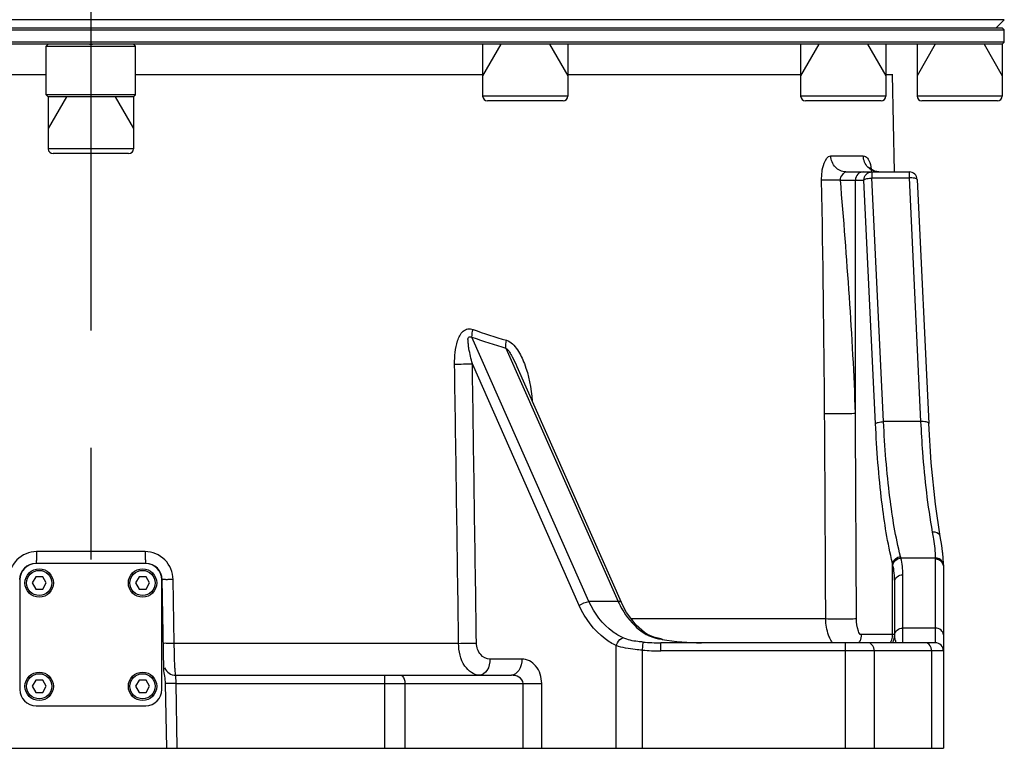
# Model space of a CAD drawing. Header units: millimetres. Extents: x -741 to 6994, y 0 to 4947.
# Tile 6 of 97: x 1514 to 1757, y 2360 to 2539. Entities that reach past the tile are written whole.
import ezdxf

# ---------------------------------------------------------------- set-up
doc = ezdxf.new("R2010")
doc.units = ezdxf.units.MM
doc.header["$LTSCALE"] = 384.676471
doc.linetypes.add('CENTER', pattern=[0.6, 0.375, -0.075, 0.075, -0.075])
for name, color, linetype in [('204101000046_DXF_AXIS', 7, 'CONTINUOUS'), ('304103000034DXF_CONTINUOUS_LINE', 7, 'CONTINUOUS'), ('304103000046DXF_CONTINUOUS_LINE', 7, 'CONTINUOUS'), ('304104000389DXF_CONTINUOUS_LINE', 7, 'CONTINUOUS'), ('304105000042DXF_CONTINUOUS_LINE', 7, 'CONTINUOUS'), ('304105000239DXF_CONTINUOUS_LINE', 7, 'CONTINUOUS'), ('501023000016DXF_CONTINUOUS_LINE', 7, 'CONTINUOUS'), ('501023000197DXF_CONTINUOUS_LINE', 7, 'CONTINUOUS'), ('501023000198DXF_CONTINUOUS_LINE', 7, 'CONTINUOUS')]:
    doc.layers.add(name, color=color, linetype=linetype)

msp = doc.modelspace()

# ---------------------------------------------------------------- linework, layer by layer
at = {"layer": '204101000046_DXF_AXIS', "color": 7, "linetype": 'CENTER'}
msp.add_line((1531.571, 2837.882), (1531.571, 2406.441), dxfattribs=at)
at = {"layer": '304103000034DXF_CONTINUOUS_LINE', "color": 7, "linetype": 'Continuous'}
for p, q in [((1756.571, 2539.431), (1306.571, 2539.431)), ((1754.571, 2537.431), (1756.571, 2539.431))]:
    msp.add_line(p, q, dxfattribs=at)
at = {"layer": '304103000046DXF_CONTINUOUS_LINE', "color": 7, "linetype": 'Continuous'}
for p, q in [((1435.071, 2525.931), (1520.571, 2525.931)), ((1542.571, 2525.931), (1628.071, 2525.931)), ((1649.071, 2525.931), (1706.401, 2525.931)), ((1727.401, 2525.931), (1729.072, 2525.931)), ((1729.49, 2501.931), (1729.071, 2525.931)), ((1717.536, 2501.931), (1733.117, 2501.931)), ((1735.115, 2500.026), (1737.952, 2439.99)), ((1636.489, 2454.016), (1636.49, 2454.015)), ((1636.493, 2454.007), (1662.189, 2395.908)), ((1741.169, 2409.909), (1740.811, 2412.124)), ((1741.49, 2406.999), (1741.317, 2408.571)), ((1741.57, 2405.155), (1741.571, 2404.882)), ((1741.571, 2404.882), (1741.571, 2359.931)), ((1549.525, 2379.45), (1549.14, 2401.501)), ((1729.571, 2387.931), (1729.571, 2401.033)), ((1667.94, 2388.472), (1667.939, 2388.472)), ((1739.571, 2385.931), (1671.964, 2385.931)), ((1552.499, 2377.931), (1635.15, 2377.931)), ((1550.268, 2359.931), (1549.989, 2375.886)), ((1321.571, 2359.931), (1741.571, 2359.931))]:
    msp.add_line(p, q, dxfattribs=at)
at = {"layer": '304103000046DXF_CONTINUOUS_LINE', "color": 9, "linetype": 'Continuous'}
for p, q in [((1713.851, 2505.862), (1721.837, 2505.862)), ((1723.979, 2501.931), (1723.979, 2500.449)), ((1733.117, 2501.931), (1733.117, 2500.449)), ((1716.196, 2499.931), (1722.009, 2499.931)), ((1719.892, 2442.435), (1719.892, 2499.931)), ((1724.845, 2439.895), (1722.009, 2499.931)), ((1723.979, 2500.449), (1733.117, 2500.449)), ((1726.815, 2440.413), (1723.979, 2500.449)), ((1733.117, 2500.449), (1735.954, 2440.413)), ((1654.254, 2396.085), (1625.439, 2461.236)), ((1633.819, 2458.543), (1661.444, 2396.083)), ((1651.886, 2395.099), (1625.544, 2454.657)), ((1735.954, 2440.413), (1726.815, 2440.413)), ((1544.94, 2408.379), (1518.203, 2408.379)), ((1739.57, 2406.793), (1731.1, 2406.793)), ((1739.57, 2406.793), (1739.571, 2406.52)), ((1739.571, 2406.52), (1739.571, 2385.931)), ((1729.04, 2387.931), (1729.04, 2405.537)), ((1552.106, 2385.792), (1551.835, 2401.501)), ((1731.571, 2385.931), (1731.571, 2402.672)), ((1661.444, 2396.083), (1654.254, 2396.085)), ((1712.598, 2391.792), (1664.733, 2391.792)), ((1739.571, 2389.548), (1731.571, 2389.548)), ((1672.263, 2386.82), (1672.253, 2386.77)), ((1729.571, 2387.931), (1721.346, 2387.931)), ((1622.162, 2385.792), (1552.106, 2385.792)), ((1661.001, 2359.931), (1661.001, 2385.245)), ((1667.429, 2384.113), (1667.589, 2386.097)), ((1667.429, 2359.931), (1667.429, 2384.113)), ((1671.964, 2383.931), (1671.964, 2385.931)), ((1717.429, 2359.931), (1717.429, 2385.931)), ((1637.722, 2381.931), (1629.869, 2381.931)), ((1741.571, 2383.931), (1671.964, 2383.931)), ((1724.5, 2383.931), (1724.5, 2359.931)), ((1738.642, 2383.931), (1738.642, 2359.931)), ((1552.587, 2375.931), (1552.499, 2377.931)), ((1603.892, 2377.931), (1603.892, 2359.931)), ((1552.587, 2375.931), (1549.989, 2375.886)), ((1552.587, 2375.931), (1642.613, 2375.931)), ((1552.866, 2359.931), (1552.587, 2375.931)), ((1608.892, 2375.931), (1608.892, 2359.931)), ((1638.042, 2359.931), (1638.042, 2375.931)), ((1642.613, 2359.931), (1642.613, 2375.931))]:
    msp.add_line(p, q, dxfattribs=at)
at = {"layer": '304103000046DXF_CONTINUOUS_LINE', "color": 7, "linetype": 'Continuous'}
for points in [[(1723.946, 2502.531), (1723.551, 2502.938), (1723.49, 2503.032)], [(1725.681, 2501.931), (1724.718, 2502.102), (1723.946, 2502.531)], [(1740.811, 2412.124), (1739.615, 2420.05), (1738.573, 2430.224), (1737.952, 2439.99)], [(1741.57, 2405.177), (1741.49, 2406.999), (1741.169, 2409.91), (1740.811, 2412.124)], [(1667.94, 2388.472), (1665.887, 2390.283), (1663.494, 2393.412), (1662.19, 2395.908)], [(1672.263, 2386.82), (1671.943, 2386.882), (1670.211, 2387.341), (1668.693, 2387.994), (1667.939, 2388.472)]]:
    msp.add_lwpolyline(points, dxfattribs=at)
at = {"layer": '304103000046DXF_CONTINUOUS_LINE', "color": 9, "linetype": 'Continuous'}
for centre, radius, start, end in [((1709.151, 2500.112), 14.878, 7.03161, 9.94524), ((-3484.372, 2404.006), 5196.833, 0.422922, 1.05688), ((1662.584, 2561.74), 105.273, 249.49646, 254.20297), ((1662.926, 2563.499), 108.918, 249.86843, 254.49995), ((1618.933, 2731.866), 277.288, 270.46236, 271.36631), ((1707.469, 2401.171), 24.291, 13.38112, 14.279), ((1713.134, 2402.651), 18.438, 0.06287, 12.98027), ((1702.706, 2399.401), 27.039, 12.28525, 13.11482), ((1710.138, 2401.017), 19.433, 0.04941, 12.2943), ((1681.165, 2404.985), 21.637, 204.29346, 205.67074), ((1675.883, 2407.468), 21.014, 259.72659, 260.05252), ((1681.965, 2442.589), 56.658, 260.13046, 270.0468), ((1725.003, 2387.926), 4.036, 330.04241, 342.25559), ((1724.955, 2387.935), 4.084, 342.32533, 359.94376), ((1619.931, 2663.456), 277.673, 270.46018, 271.36474), ((1671.959, 2440.455), 56.523, 265.40363, 270.00507), ((1717.34, 2387.911), 4.002, 329.75771, 337.82865), ((1738.542, 2388.327), 8.999, 191.70043, 195.52664)]:
    msp.add_arc(centre, radius, start, end, dxfattribs=at)
at = {"layer": '304103000046DXF_CONTINUOUS_LINE', "color": 7, "linetype": 'Continuous'}
for centre, radius, start, end in [((1733.117, 2499.932), 2, 2.71976, 90.00136), ((1518.002, 2401.431), 4, 90, 179), ((1545.141, 2401.431), 4, 1, 90), ((1725.571, 2387.931), 4, 329.36365, 360), ((1671.959, 2443.782), 57.851, 265.66825, 270.00509), ((1739.571, 2383.931), 2, 0, 90), ((1552.499, 2380.932), 3, 203.24932, 270.0001)]:
    msp.add_arc(centre, radius, start, end, dxfattribs=at)
at = {"layer": '304103000046DXF_CONTINUOUS_LINE', "color": 9, "linetype": 'Continuous'}
for points, knots in [([(1711.577, 2499.862), (1711.553, 2501.283), (1711.665, 2503.304), (1713.044, 2505.862), (1713.851, 2505.862)], [0, 0, 0, 0, 0.6379335, 1, 1, 1, 1]), ([(1717.536, 2501.931), (1716.594, 2501.931), (1714.597, 2502.843), (1713.868, 2504.864), (1713.851, 2505.862)], [0, 0, 0, 0, 0.4856452, 1, 1, 1, 1]), ([(1721.837, 2505.862), (1722.033, 2505.862), (1722.656, 2505.684), (1723.425, 2504.484), (1723.681, 2503.389), (1723.806, 2502.681)], [0, 0, 0, 0, 0.1479014, 0.4590495, 1, 1, 1, 1]), ([(1716.196, 2499.931), (1716.091, 2500.421), (1716.67, 2501.133), (1717.21, 2501.931), (1717.536, 2501.931)], [0, 0, 0, 0, 0.6057095, 1, 1, 1, 1]), ([(1721.861, 2501.931), (1721.358, 2501.931), (1720.305, 2501.497), (1719.892, 2500.441), (1719.892, 2499.931)], [0, 0, 0, 0, 0.4972939, 1, 1, 1, 1]), ([(1722.009, 2499.931), (1722.009, 2500.436), (1722.416, 2501.491), (1723.47, 2501.931), (1723.979, 2501.931)], [0, 0, 0, 0, 0.4977529, 1, 1, 1, 1]), ([(1716.196, 2499.931), (1715.737, 2499.923), (1714.197, 2499.897), (1712.657, 2499.87), (1711.577, 2499.862)], [0, 0, 0, 0, 0.2985041, 1, 1, 1, 1]), ([(1719.892, 2442.435), (1719.643, 2452.016), (1718.47, 2471.194), (1717.021, 2490.345), (1716.196, 2499.931)], [0, 0, 0, 0, 0.499017, 1, 1, 1, 1]), ([(1722.009, 2499.931), (1722.145, 2500.145), (1722.906, 2500.33), (1723.545, 2500.43), (1723.979, 2500.449)], [0, 0, 0, 0, 0.3688038, 1, 1, 1, 1]), ([(1735.115, 2500.026), (1735.102, 2500.254), (1734.148, 2500.447), (1733.585, 2500.47), (1733.117, 2500.449)], [0, 0, 0, 0, 0.3268481, 1, 1, 1, 1]), ([(1621.17, 2454.588), (1621.156, 2455.552), (1621.229, 2457.484), (1621.759, 2460.262), (1622.776, 2462.473), (1624.404, 2463.409), (1625.313, 2463.284), (1625.71, 2463.136)], [0, 0, 0, 0, 0.2606361, 0.519214, 0.768013, 0.8853358, 1, 1, 1, 1]), ([(1625.544, 2454.657), (1625.377, 2455.271), (1625.058, 2456.502), (1624.756, 2458.044), (1624.53, 2459.3), (1624.565, 2460.182), (1624.275, 2461.269), (1625.225, 2461.432), (1625.439, 2461.236)], [0, 0, 0, 0, 0.2553946, 0.5093652, 0.6357415, 0.7592492, 0.8831796, 1, 1, 1, 1]), ([(1633.925, 2460.443), (1635.065, 2460.121), (1636.864, 2458.089), (1637.891, 2455.913), (1638.348, 2454.726)], [0, 0, 0, 0, 0.4820691, 1, 1, 1, 1]), ([(1633.819, 2458.543), (1634.515, 2458.007), (1635.354, 2456.365), (1636.133, 2454.821), (1636.489, 2454.016)], [0, 0, 0, 0, 0.4997305, 1, 1, 1, 1]), ([(1719.894, 2442.435), (1718.766, 2442.251), (1716.22, 2442.384), (1713.7, 2442.288), (1712.319, 2442.366)], [0, 0, 0, 0, 0.4526019, 1, 1, 1, 1]), ([(1724.845, 2439.895), (1724.982, 2440.109), (1725.742, 2440.294), (1726.382, 2440.394), (1726.815, 2440.413)], [0, 0, 0, 0, 0.3687932, 1, 1, 1, 1]), ([(1729.04, 2405.537), (1727.82, 2410.489), (1726.04, 2421.934), (1725.15, 2433.453), (1724.845, 2439.895)], [0, 0, 0, 0, 0.4415876, 1, 1, 1, 1]), ([(1731.009, 2407.163), (1729.791, 2411.95), (1728.01, 2423.025), (1727.12, 2434.177), (1726.815, 2440.413)], [0, 0, 0, 0, 0.4416955, 1, 1, 1, 1]), ([(1737.951, 2439.99), (1737.94, 2440.217), (1736.984, 2440.411), (1736.422, 2440.434), (1735.954, 2440.413)], [0, 0, 0, 0, 0.326567, 1, 1, 1, 1]), ([(1735.954, 2440.413), (1736.077, 2437.893), (1736.643, 2428.785), (1737.641, 2419.689), (1738.842, 2413.196)], [0, 0, 0, 0, 0.2764742, 1, 1, 1, 1]), ([(1740.81, 2412.124), (1740.714, 2412.662), (1739.84, 2413.214), (1739.075, 2413.216), (1738.842, 2413.196)], [0, 0, 0, 0, 0.7005512, 1, 1, 1, 1]), ([(1738.842, 2413.196), (1738.948, 2412.626), (1739.311, 2410.508), (1739.551, 2408.362), (1739.57, 2406.793)], [0, 0, 0, 0, 0.2696175, 1, 1, 1, 1]), ([(1518.203, 2408.379), (1516.452, 2408.379), (1512.806, 2406.888), (1511.338, 2403.258), (1511.308, 2401.501)], [0, 0, 0, 0, 0.4992316, 1, 1, 1, 1]), ([(1518.203, 2408.379), (1518.203, 2408.002), (1518.185, 2407.325), (1518.176, 2406.347), (1518.067, 2405.876), (1518.081, 2405.431), (1518.002, 2405.431)], [0, 0, 0, 0, 0.3818292, 0.7044715, 0.9204005, 1, 1, 1, 1]), ([(1551.835, 2401.501), (1551.805, 2403.258), (1550.336, 2406.888), (1546.691, 2408.379), (1544.94, 2408.379)], [0, 0, 0, 0, 0.5007673, 1, 1, 1, 1]), ([(1544.94, 2408.379), (1544.94, 2408.002), (1544.958, 2407.325), (1544.966, 2406.347), (1545.075, 2405.876), (1545.062, 2405.431), (1545.141, 2405.431)], [0, 0, 0, 0, 0.3818292, 0.7044714, 0.9204005, 1, 1, 1, 1]), ([(1729.126, 2405.155), (1729.196, 2405.797), (1729.988, 2406.592), (1730.856, 2406.774), (1731.1, 2406.793)], [0, 0, 0, 0, 0.7250503, 1, 1, 1, 1]), ([(1551.835, 2401.501), (1551.485, 2401.496), (1550.865, 2401.506), (1549.961, 2401.437), (1549.554, 2401.561), (1549.141, 2401.434), (1549.14, 2401.501)], [0, 0, 0, 0, 0.3899196, 0.7127711, 0.9255352, 1, 1, 1, 1]), ([(1729.571, 2401.033), (1729.571, 2401.466), (1730.095, 2402.401), (1731.073, 2402.672), (1731.571, 2402.672)], [0, 0, 0, 0, 0.4650148, 1, 1, 1, 1]), ([(1661.001, 2385.245), (1660.035, 2385.693), (1656.123, 2388.034), (1653.288, 2391.929), (1651.886, 2395.099)], [0, 0, 0, 0, 0.235018, 1, 1, 1, 1]), ([(1662.711, 2387.126), (1661.817, 2387.531), (1658.208, 2389.645), (1655.561, 2393.189), (1654.254, 2396.085)], [0, 0, 0, 0, 0.2360957, 1, 1, 1, 1]), ([(1662.189, 2395.908), (1662.121, 2396.062), (1661.779, 2396.112), (1661.535, 2396.094), (1661.444, 2396.083)], [0, 0, 0, 0, 0.6475386, 1, 1, 1, 1]), ([(1661.663, 2395.612), (1662.008, 2394.894), (1663.469, 2392.236), (1665.561, 2389.903), (1667.375, 2388.595)], [0, 0, 0, 0, 0.2625249, 1, 1, 1, 1]), ([(1720.16, 2391.862), (1719.038, 2391.665), (1716.493, 2391.809), (1713.978, 2391.711), (1712.598, 2391.792)], [0, 0, 0, 0, 0.4516254, 1, 1, 1, 1]), ([(1713.742, 2386.775), (1713.565, 2387.121), (1712.888, 2388.709), (1712.612, 2390.456), (1712.598, 2391.792)], [0, 0, 0, 0, 0.2249609, 1, 1, 1, 1]), ([(1721.346, 2387.931), (1720.976, 2387.931), (1720.208, 2389.595), (1720.165, 2390.821), (1720.16, 2391.862)], [0, 0, 0, 0, 0.2625387, 1, 1, 1, 1]), ([(1729.571, 2387.91), (1729.572, 2388.343), (1730.095, 2389.277), (1731.074, 2389.548), (1731.571, 2389.548)], [0, 0, 0, 0, 0.4650437, 1, 1, 1, 1]), ([(1741.571, 2387.91), (1741.571, 2388.343), (1741.047, 2389.277), (1740.069, 2389.548), (1739.571, 2389.548)], [0, 0, 0, 0, 0.4650258, 1, 1, 1, 1]), ([(1661.001, 2385.245), (1661.066, 2385.484), (1661.382, 2386.274), (1662.093, 2387.066), (1662.711, 2387.126)], [0, 0, 0, 0, 0.2856839, 1, 1, 1, 1]), ([(1667.589, 2386.097), (1667.146, 2386.13), (1665.492, 2386.291), (1663.823, 2386.621), (1662.711, 2387.126)], [0, 0, 0, 0, 0.2668092, 1, 1, 1, 1]), ([(1667.939, 2388.472), (1667.864, 2388.527), (1667.678, 2388.607), (1667.477, 2388.608), (1667.375, 2388.595)], [0, 0, 0, 0, 0.4734923, 1, 1, 1, 1]), ([(1552.106, 2385.792), (1551.756, 2385.786), (1551.137, 2385.796), (1550.234, 2385.728), (1549.827, 2385.852), (1549.415, 2385.725), (1549.414, 2385.792)], [0, 0, 0, 0, 0.3900088, 0.7128439, 0.9255601, 1, 1, 1, 1]), ([(1552.499, 2377.931), (1552.446, 2377.931), (1552.438, 2378.234), (1552.352, 2378.582), (1552.314, 2379.347), (1552.223, 2380.733), (1552.154, 2382.934), (1552.117, 2384.785), (1552.106, 2385.792)], [0, 0, 0, 0, 0.0205163, 0.0774401, 0.1694359, 0.2932459, 0.6166952, 1, 1, 1, 1]), ([(1627.298, 2377.931), (1625.884, 2377.931), (1622.783, 2380.41), (1622.184, 2383.857), (1622.162, 2385.792)], [0, 0, 0, 0, 0.4221403, 1, 1, 1, 1]), ([(1629.869, 2381.931), (1629.026, 2381.931), (1627.158, 2382.911), (1626.56, 2384.854), (1626.545, 2385.862)], [0, 0, 0, 0, 0.4554414, 1, 1, 1, 1]), ([(1667.429, 2384.113), (1666.843, 2384.151), (1664.675, 2384.331), (1662.494, 2384.692), (1661.001, 2385.245)], [0, 0, 0, 0, 0.2695474, 1, 1, 1, 1]), ([(1724.5, 2383.931), (1724.5, 2384.189), (1724.419, 2385.022), (1723.685, 2385.931), (1723.086, 2385.931)], [0, 0, 0, 0, 0.300679, 1, 1, 1, 1]), ([(1738.642, 2383.931), (1738.642, 2384.189), (1738.562, 2385.022), (1737.827, 2385.931), (1737.228, 2385.931)], [0, 0, 0, 0, 0.300679, 1, 1, 1, 1]), ([(1629.869, 2381.931), (1629.869, 2380.956), (1629.58, 2379.211), (1628.018, 2377.931), (1627.298, 2377.931)], [0, 0, 0, 0, 0.5750596, 1, 1, 1, 1]), ([(1637.722, 2381.931), (1637.722, 2380.956), (1637.433, 2379.211), (1635.871, 2377.931), (1635.15, 2377.931)], [0, 0, 0, 0, 0.5750612, 1, 1, 1, 1]), ([(1642.613, 2375.931), (1642.613, 2377.451), (1641.787, 2380.389), (1638.989, 2381.931), (1637.722, 2381.931)], [0, 0, 0, 0, 0.545266, 1, 1, 1, 1]), ([(1607.892, 2377.931), (1608.029, 2377.931), (1608.79, 2377.546), (1608.892, 2376.581), (1608.892, 2375.931)], [0, 0, 0, 0, 0.1745141, 1, 1, 1, 1]), ([(1638.042, 2375.931), (1638.042, 2376.553), (1637.052, 2377.716), (1635.783, 2377.931), (1635.15, 2377.931)], [0, 0, 0, 0, 0.4954587, 1, 1, 1, 1])]:
    msp.add_open_spline(points, degree=3, knots=knots, dxfattribs=at)
for points in [[(1722.987, 2503.078), (1722.285, 2503.796), (1721.854, 2504.858), (1721.837, 2505.862)], [(1724.194, 2502.243), (1723.745, 2502.439), (1723.329, 2502.729), (1722.987, 2503.078)], [(1725.683, 2501.931), (1725.176, 2501.931), (1724.659, 2502.041), (1724.194, 2502.243)], [(1625.439, 2461.236), (1625.431, 2461.876), (1625.54, 2462.519), (1625.71, 2463.136)], [(1633.819, 2458.543), (1633.753, 2459.174), (1633.804, 2459.82), (1633.925, 2460.443)], [(1622.162, 2385.792), (1621.831, 2408.724), (1621.501, 2431.656), (1621.17, 2454.588)], [(1626.545, 2385.862), (1626.211, 2408.794), (1625.878, 2431.726), (1625.544, 2454.657)], [(1638.348, 2454.726), (1639.475, 2451.801), (1640.071, 2448.646), (1640.252, 2445.517)], [(1712.598, 2391.792), (1712.505, 2408.65), (1712.413, 2425.508), (1712.319, 2442.366)], [(1720.16, 2391.862), (1720.071, 2408.72), (1719.982, 2425.578), (1719.892, 2442.435)], [(1729.04, 2405.537), (1729.143, 2406.382), (1730.161, 2407.092), (1731.009, 2407.163)], [(1741.305, 2405.976), (1740.939, 2406.5), (1740.209, 2406.795), (1739.57, 2406.793)], [(1740.571, 2406.301), (1740.263, 2406.446), (1739.913, 2406.52), (1739.571, 2406.52)], [(1741.571, 2404.882), (1741.571, 2405.461), (1741.095, 2406.054), (1740.571, 2406.301)], [(1741.57, 2405.177), (1741.566, 2405.458), (1741.465, 2405.746), (1741.305, 2405.976)], [(1651.886, 2395.099), (1652.569, 2395.613), (1653.405, 2395.985), (1654.255, 2396.083)], [(1667.375, 2388.595), (1667.678, 2388.376), (1668, 2388.181), (1668.331, 2388.007)], [(1668.331, 2388.007), (1668.656, 2387.837), (1668.993, 2387.686), (1669.335, 2387.553)], [(1669.335, 2387.553), (1670.236, 2387.201), (1671.184, 2386.963), (1672.136, 2386.791)], [(1714.248, 2385.921), (1714.061, 2386.194), (1713.892, 2386.48), (1713.742, 2386.775)], [(1721.346, 2387.931), (1721.346, 2387.412), (1721.242, 2386.882), (1721.046, 2386.401)], [(1729.73, 2386.502), (1729.634, 2386.967), (1729.572, 2387.443), (1729.571, 2387.917)]]:
    msp.add_open_spline(points, degree=3, dxfattribs=at)
at = {"layer": '304103000046DXF_CONTINUOUS_LINE', "color": 7, "linetype": 'Continuous'}
msp.add_open_spline([(1549.989, 2375.886), (1549.968, 2377.084), (1549.546, 2378.252), (1549.525, 2379.45)], degree=3, dxfattribs=at)
at = {"layer": '304104000389DXF_CONTINUOUS_LINE', "color": 7, "linetype": 'Continuous'}
for p, q in [((1521.071, 2533.431), (1520.571, 2532.931)), ((1520.571, 2532.931), (1542.571, 2532.931)), ((1520.571, 2520.931), (1520.571, 2532.931)), ((1531.192, 2533.431), (1531.941, 2533.431)), ((1542.071, 2533.431), (1542.571, 2532.931)), ((1542.571, 2520.931), (1542.571, 2532.931)), ((1542.571, 2520.931), (1520.571, 2520.931)), ((1521.071, 2520.431), (1520.571, 2520.931)), ((1542.071, 2520.431), (1521.071, 2520.431)), ((1542.071, 2520.431), (1542.571, 2520.931))]:
    msp.add_line(p, q, dxfattribs=at)
at = {"layer": '304105000042DXF_CONTINUOUS_LINE', "color": 7, "linetype": 'Continuous'}
for p, q in [((1545.071, 2405.431), (1518.071, 2405.431)), ((1514.071, 2401.431), (1514.071, 2374.431)), ((1549.071, 2374.431), (1549.071, 2401.431)), ((1518.071, 2370.431), (1545.071, 2370.431))]:
    msp.add_line(p, q, dxfattribs=at)
for centre, start, end in [((1518.071, 2401.431), 90, 180), ((1545.071, 2401.431), 0, 90), ((1518.071, 2374.431), 180, 270), ((1545.071, 2374.431), 270, 360)]:
    msp.add_arc(centre, 4, start, end, dxfattribs=at)
at = {"layer": '304105000239DXF_CONTINUOUS_LINE', "color": 7, "linetype": 'Continuous'}
for p, q in [((1307.071, 2537.431), (1756.071, 2537.431)), ((1317.571, 2536.931), (1728.969, 2536.931)), ((1728.969, 2536.931), (1739.724, 2536.931)), ((1739.724, 2536.931), (1745.571, 2536.931)), ((1745.571, 2536.931), (1756.571, 2536.931)), ((1756.071, 2537.431), (1756.571, 2536.931)), ((1756.571, 2533.931), (1756.571, 2536.931)), ((1756.071, 2533.431), (1307.071, 2533.431)), ((1756.571, 2533.931), (1323.571, 2533.931)), ((1756.071, 2533.431), (1756.571, 2533.931))]:
    msp.add_line(p, q, dxfattribs=at)
at = {"layer": '501023000016DXF_CONTINUOUS_LINE', "color": 7, "linetype": 'Continuous'}
for p, q in [((1517.977, 2402.159), (1517.111, 2400.659)), ((1519.709, 2402.159), (1517.977, 2402.159)), ((1520.575, 2400.659), (1519.709, 2402.159)), ((1543.433, 2402.159), (1542.567, 2400.659)), ((1545.165, 2402.159), (1543.433, 2402.159)), ((1546.031, 2400.659), (1545.165, 2402.159)), ((1517.111, 2400.659), (1517.977, 2399.159)), ((1517.977, 2399.159), (1519.709, 2399.159)), ((1519.709, 2399.159), (1520.575, 2400.659)), ((1542.567, 2400.659), (1543.433, 2399.159)), ((1543.433, 2399.159), (1545.165, 2399.159)), ((1545.165, 2399.159), (1546.031, 2400.659)), ((1517.977, 2376.704), (1517.111, 2375.204)), ((1517.111, 2375.204), (1517.977, 2373.704)), ((1519.709, 2376.704), (1517.977, 2376.704)), ((1520.575, 2375.204), (1519.709, 2376.704)), ((1519.709, 2373.704), (1520.575, 2375.204)), ((1543.433, 2376.704), (1542.567, 2375.204)), ((1542.567, 2375.204), (1543.433, 2373.704)), ((1545.165, 2376.704), (1543.433, 2376.704)), ((1546.031, 2375.204), (1545.165, 2376.704)), ((1545.165, 2373.704), (1546.031, 2375.204)), ((1517.977, 2373.704), (1519.709, 2373.704)), ((1543.433, 2373.704), (1545.165, 2373.704))]:
    msp.add_line(p, q, dxfattribs=at)
for centre in [(1518.843, 2400.659), (1544.299, 2400.659), (1518.843, 2375.204), (1544.299, 2375.204)]:
    msp.add_circle(centre, 3.5, dxfattribs=at)
at = {"layer": '501023000016DXF_CONTINUOUS_LINE', "color": 9, "linetype": 'Continuous'}
for centre in [(1518.843, 2400.659), (1544.299, 2400.659), (1518.843, 2375.204), (1544.299, 2375.204)]:
    msp.add_circle(centre, 3.1, dxfattribs=at)
at = {"layer": '501023000197DXF_CONTINUOUS_LINE', "color": 7, "linetype": 'Continuous'}
for p, q in [((1628.071, 2533.431), (1628.071, 2520.631)), ((1644.248, 2533.431), (1643.752, 2533.431)), ((1649.071, 2533.431), (1649.071, 2520.631)), ((1706.401, 2533.431), (1706.401, 2520.631)), ((1727.401, 2533.431), (1727.401, 2520.631)), ((1735.071, 2533.431), (1735.071, 2520.631)), ((1756.071, 2533.431), (1756.071, 2520.631)), ((1647.871, 2519.431), (1629.271, 2519.431)), ((1726.201, 2519.431), (1707.601, 2519.431)), ((1754.871, 2519.431), (1736.271, 2519.431))]:
    msp.add_line(p, q, dxfattribs=at)
at = {"layer": '501023000197DXF_CONTINUOUS_LINE', "color": 2, "linetype": 'Continuous'}
for p, q in [((1632.571, 2533.431), (1628.071, 2525.637)), ((1644.571, 2533.431), (1649.071, 2525.637)), ((1710.901, 2533.431), (1706.401, 2525.637)), ((1722.901, 2533.431), (1727.401, 2525.637)), ((1739.571, 2533.431), (1735.071, 2525.637)), ((1751.571, 2533.431), (1756.071, 2525.637))]:
    msp.add_line(p, q, dxfattribs=at)
at = {"layer": '501023000197DXF_CONTINUOUS_LINE', "color": 9, "linetype": 'Continuous'}
for p, q in [((1649.071, 2520.631), (1628.071, 2520.631)), ((1727.401, 2520.631), (1706.401, 2520.631)), ((1756.071, 2520.631), (1735.071, 2520.631))]:
    msp.add_line(p, q, dxfattribs=at)
at = {"layer": '501023000197DXF_CONTINUOUS_LINE', "color": 7, "linetype": 'Continuous'}
for centre, start, end in [((1629.271, 2520.631), 180, 270), ((1647.871, 2520.631), 270, 360), ((1707.601, 2520.631), 180, 270), ((1726.201, 2520.631), 270, 360), ((1736.271, 2520.631), 180, 270), ((1754.871, 2520.631), 270, 360)]:
    msp.add_arc(centre, 1.2, start, end, dxfattribs=at)
at = {"layer": '501023000198DXF_CONTINUOUS_LINE', "color": 7, "linetype": 'Continuous'}
for p, q in [((1542.071, 2520.431), (1521.071, 2520.431)), ((1521.071, 2520.431), (1521.071, 2507.631)), ((1542.071, 2520.431), (1542.071, 2507.631)), ((1540.871, 2506.431), (1522.271, 2506.431))]:
    msp.add_line(p, q, dxfattribs=at)
at = {"layer": '501023000198DXF_CONTINUOUS_LINE', "color": 2, "linetype": 'Continuous'}
for p, q in [((1525.571, 2520.431), (1521.071, 2512.637)), ((1537.571, 2520.431), (1542.071, 2512.637))]:
    msp.add_line(p, q, dxfattribs=at)
at = {"layer": '501023000198DXF_CONTINUOUS_LINE', "color": 9, "linetype": 'Continuous'}
msp.add_line((1542.071, 2507.631), (1521.071, 2507.631), dxfattribs=at)
at = {"layer": '501023000198DXF_CONTINUOUS_LINE', "color": 7, "linetype": 'Continuous'}
for centre, start, end in [((1522.271, 2507.631), 180, 270), ((1540.871, 2507.631), 270, 360)]:
    msp.add_arc(centre, 1.2, start, end, dxfattribs=at)

doc.saveas('drawing.dxf')
